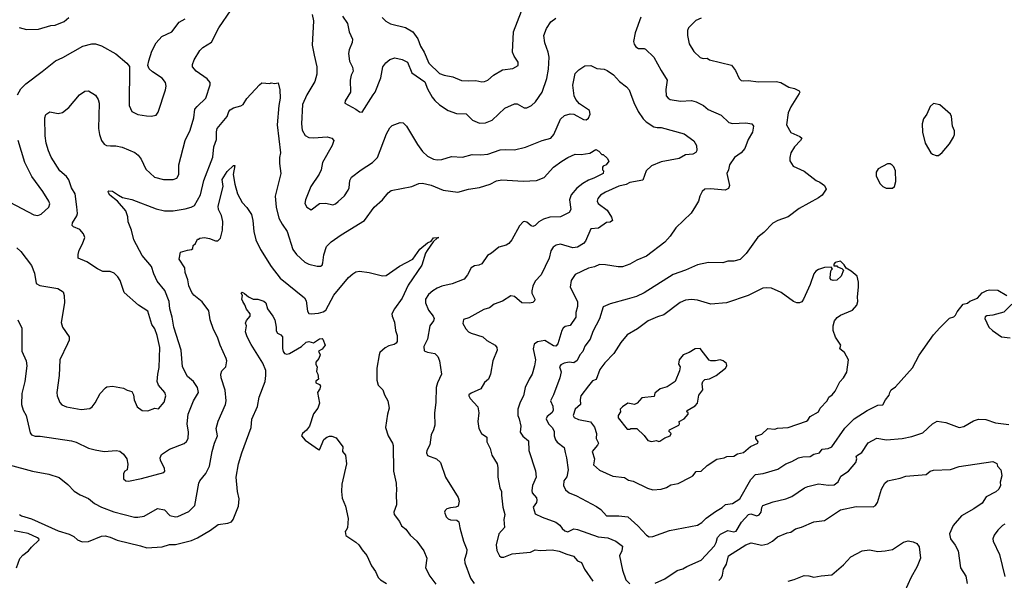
# Model space of a CAD drawing. Extents: x 1863017 to 1989460, y 394564 to 532820.
# Tile 156 of 213: x 1924258 to 1932389, y 497762 to 502395. Entities that reach past the tile are written whole.
import ezdxf

# ---------------------------------------------------------------- set-up
doc = ezdxf.new("R2010")
doc.units = 0

msp = doc.modelspace()

# ---------------------------------------------------------------- linework, layer by layer
at = {"layer": '0CON10XD'}
for points in [[(1924652.5, 499715), (1924589.2, 499585), (1924584.3, 499455), (1924564.3, 499315), (1924567.5, 499285), (1924590.3, 499230.3), (1924605, 499212), (1924645, 499194.2), (1924765, 499172.9), (1924837.7, 499182.3), (1924855.8, 499194.2), (1924882.3, 499227.7), (1924922.5, 499305), (1924967, 499353), (1924978.3, 499361.7), (1925025, 499366.7), (1925115, 499350), (1925145, 499333.3), (1925183, 499323), (1925196.7, 499295), (1925203, 499253), (1925227.5, 499195), (1925270, 499165), (1925315, 499163.3), (1925375, 499183.8), (1925405, 499180), (1925452, 499235), (1925465.8, 499285), (1925455.8, 499315), (1925405.5, 499375.5), (1925394.5, 499404.5), (1925398.9, 499465), (1925411.1, 499521.1), (1925416, 499685), (1925394.1, 499784.1), (1925375, 499838.6), (1925349.2, 499875), (1925315.4, 499985.4), (1925238, 500035), (1925119.8, 500139.8), (1925088.3, 500238.3), (1925068.8, 500268.8), (1925038.8, 500298.8), (1925005, 500314), (1924945, 500314.2), (1924901.2, 500335), (1924813.1, 500393.1), (1924742, 500425), (1924740.6, 500455), (1924748.7, 500491.3), (1924777.2, 500542.8), (1924796.2, 500595), (1924783.8, 500625), (1924755, 500661.2), (1924703.2, 500683.2), (1924692, 500695), (1924694.3, 500715), (1924730, 500775), (1924735.6, 500794.4), (1924729.1, 500849.1), (1924715.5, 500955), (1924686.3, 501006.3), (1924665, 501072), (1924645, 501099.4), (1924590.8, 501145), (1924518.9, 501258.9), (1924495, 501310), (1924475.8, 501374.2), (1924468.1, 501435), (1924467, 501583), (1924475, 501610), (1924506.4, 501633.6), (1924575, 501619.2), (1924612.7, 501627.3), (1924665, 501670), (1924753.3, 501775), (1924795, 501803.3), (1924825, 501806.2), (1924885, 501770), (1924905.5, 501735.5), (1924914.3, 501705), (1924910, 501495), (1924916.9, 501445), (1924932.9, 501395), (1924955.4, 501365.4), (1924975.5, 501355.5), (1925007.8, 501352.2), (1925052.9, 501352.9), (1925105, 501340), (1925207.6, 501297.6), (1925236.2, 501275), (1925261.7, 501241.7), (1925300.7, 501160.7), (1925372.1, 501092.1), (1925445, 501073.1), (1925525, 501074.3), (1925555, 501086), (1925571.9, 501115), (1925573.1, 501195), (1925623.6, 501395), (1925665, 501481.2), (1925696.2, 501585), (1925705.4, 501654.6), (1925722.3, 501677.7), (1925795.6, 501745), (1925830.8, 501855), (1925831.2, 501875), (1925807.5, 501905), (1925715, 501970), (1925683.8, 502005), (1925683.8, 502025), (1925698, 502062), (1925745, 502140), (1925771.2, 502165), (1925841.7, 502208.3), (1925902.4, 502327.6), (1926003.3, 502475)], [(1928095, 501882.9), (1928124.5, 501895.5), (1928170, 501935), (1928245, 501979.4), (1928329.7, 501990.3), (1928373.3, 502015), (1928373.8, 502045), (1928342.2, 502092.2), (1928328.1, 502125), (1928336.5, 502295), (1928400.6, 502465)], [(1924238.9, 501775), (1924267, 501823), (1924309.2, 501865), (1924444.6, 501965.4), (1924554, 502055), (1924615, 502081.4), (1924780, 502175), (1924855, 502194.3), (1924885, 502194.2), (1924935, 502177.5), (1925053, 502113), (1925143.3, 502035), (1925165, 502007.5), (1925162.5, 501685), (1925185, 501636.7), (1925235, 501612.5), (1925305, 501599.2), (1925345, 501598), (1925385, 501606.7), (1925400.8, 501629.2), (1925462.5, 501815), (1925467.1, 501845), (1925460.8, 501875), (1925435, 501912), (1925355, 501962.9), (1925328.2, 501988.2), (1925317.5, 502015), (1925323.4, 502053.4), (1925348.1, 502135), (1925385, 502204.2), (1925431.4, 502255), (1925514.6, 502295), (1925574.6, 502375.4), (1925625, 502400.8)], [(1924255, 502330), (1924315, 502312.5), (1924413, 502317), (1924515, 502346.7), (1924551.7, 502348.3), (1924625, 502380), (1924665, 502413.8)], [(1926671.9, 502438.1), (1926685.6, 502385), (1926674.3, 502185), (1926690.3, 502100.3), (1926710.6, 502005), (1926712.9, 501945), (1926695, 501883.3), (1926629.4, 501775), (1926592.5, 501695), (1926586.5, 501535), (1926591.2, 501481.2), (1926615, 501437.1), (1926645, 501420), (1926685, 501417.3), (1926797, 501427), (1926837, 501417), (1926851.2, 501395), (1926839.2, 501355), (1926758.6, 501215), (1926747.1, 501155), (1926732.4, 501117.6), (1926661.4, 501015), (1926617.5, 500905), (1926612.5, 500875), (1926628.8, 500845), (1926665, 500823.8), (1926735, 500875.8), (1926785, 500878.9), (1926845, 500865.8), (1926865, 500872), (1926889.1, 500890.9), (1926940.5, 500939.5), (1926970.6, 500985), (1926978.1, 501005), (1926984.5, 501065.5), (1926998, 501092), (1927078, 501155), (1927172.5, 501215), (1927211.4, 501255), (1927288, 501452), (1927315, 501501.2), (1927335, 501521.2), (1927400, 501545), (1927425, 501541.2), (1927452, 501515), (1927542.2, 501362.2), (1927584.3, 501305), (1927625, 501266.9), (1927675, 501241.1), (1927705, 501235.6), (1927745, 501238.9), (1927825, 501264), (1927915, 501259.2), (1927995, 501281.4), (1928065, 501277.8), (1928124.3, 501284.3), (1928225, 501320), (1928273, 501323), (1928345, 501319.2), (1928435, 501342.5), (1928573.6, 501396.4), (1928645, 501416), (1928670, 501445), (1928725, 501573.8), (1928756.8, 501603.2), (1928805, 501615.7), (1928835, 501614), (1928915, 501568.8), (1928935, 501566.2), (1928955, 501581.2), (1928970, 501615), (1928964, 501645), (1928880.7, 501700.7), (1928851.4, 501735), (1928835.7, 501765), (1928825.6, 501854.4), (1928845, 501950), (1928875, 501980), (1928925, 502013.3), (1928975, 502016.2), (1929025, 501990.8), (1929085, 501985.7), (1929110, 501975), (1929160.3, 501940.3), (1929212, 501885), (1929269.8, 501839.8), (1929290.8, 501815), (1929302.5, 501785), (1929329.1, 501709.1), (1929364.3, 501635), (1929405.4, 501575.4), (1929431.2, 501551.2), (1929495, 501510), (1929523.2, 501503.2), (1929554.3, 501504.3), (1929745, 501452.5), (1929825, 501393.3), (1929846.2, 501355), (1929850, 501315), (1929841.7, 501298.3), (1929815.8, 501284.2), (1929755, 501278.6), (1929703.4, 501246.6), (1929555, 501219.5), (1929475, 501186.9), (1929431.1, 501145), (1929402.5, 501067.5), (1929295, 501048.8), (1929265, 501031.5), (1929205, 501018.5), (1929095, 500970.6), (1929054.3, 500945), (1929032.6, 500917.4), (1929026.1, 500893.9), (1929036, 500875), (1929109.5, 500819.5), (1929145, 500762.5), (1929153.8, 500735), (1929135, 500720.8), (1929105, 500720), (1929037.4, 500672.6), (1928973.6, 500666.4), (1928930.6, 500565), (1928912.5, 500545), (1928865.4, 500514.6), (1928825, 500510.5), (1928725, 500540), (1928688.3, 500531.7), (1928664.6, 500515.4), (1928644.4, 500485), (1928630, 500425), (1928565, 500286.7), (1928513.8, 500235), (1928495, 500192.5), (1928485.8, 500155), (1928487.1, 500135), (1928511.2, 500085), (1928508.3, 500071.7), (1928495, 500057.5), (1928469.2, 500050.8), (1928405, 500056), (1928345, 500107.1), (1928315, 500113.1), (1928245, 500067.5), (1928175.4, 500044.6), (1928137.1, 500012.9), (1928090.7, 499999.3), (1927967.9, 499932.1), (1927924.2, 499915.8), (1927917.5, 499885), (1927940.9, 499840.9), (1927965.4, 499815.4), (1927985, 499803.3), (1928082, 499775), (1928114.6, 499744.6), (1928184.2, 499704.2), (1928198.8, 499685), (1928200, 499665), (1928163.8, 499575), (1928145.7, 499465), (1928128, 499425), (1928095, 499396.7), (1928066.2, 499345), (1927985, 499309.4), (1927968, 499295), (1927967.5, 499285), (1927978.1, 499265), (1928042, 499195), (1928050, 499145), (1928042.5, 499075), (1928050.8, 499015), (1928072, 498975), (1928116, 498945), (1928115.7, 498905), (1928142.1, 498852.1), (1928155.6, 498795.6), (1928200, 498725), (1928207.1, 498695), (1928207.5, 498615), (1928222.5, 498525), (1928237.5, 498495), (1928235.8, 498465), (1928248, 498365), (1928262.9, 498305), (1928255.6, 498265), (1928261.9, 498198.1), (1928215.6, 498145), (1928191.9, 498055), (1928199.4, 498009.4), (1928221.2, 497965), (1928235, 497954), (1928255, 497952.9), (1928325, 497980.6), (1928475, 497994.5), (1928515, 498012.9), (1928555, 498008), (1928655, 498014.3), (1928713.6, 498003.6), (1928775, 497976.9), (1928832.4, 497962.4), (1928865, 497923.3), (1928898.3, 497908.3), (1928922, 497855), (1928992, 497755)], [(1926923.6, 502423.6), (1926965, 502363.3), (1926980, 502295), (1927005.8, 502235), (1927004.2, 502205), (1926978.6, 502145), (1926972.9, 502115), (1926980.9, 502050.9), (1927005, 502002.5), (1927011.7, 501968.3), (1926994.2, 501935), (1926985.9, 501895.9), (1926988.6, 501795), (1926946.2, 501725), (1926943.8, 501703.8), (1927035, 501656), (1927065, 501634), (1927085, 501630), (1927177.1, 501772.9), (1927193.1, 501795), (1927240.5, 501915), (1927256, 502005), (1927281.1, 502038.9), (1927313.6, 502066.4), (1927355, 502080), (1927417, 502067), (1927460, 502045), (1927497.5, 501955), (1927602.4, 501882.4), (1927624.4, 501824.4), (1927664.5, 501754.5), (1927685, 501726), (1927725, 501690), (1927795, 501644.2), (1927865, 501620.8), (1927945, 501616.2), (1927996.2, 501565), (1928055, 501540.8), (1928105, 501542.5), (1928160, 501565), (1928265, 501662.5), (1928345, 501700), (1928365, 501699.2), (1928425, 501667.5), (1928445, 501667.5), (1928485.5, 501684.5), (1928517.5, 501715), (1928572.9, 501795), (1928611.5, 501908.5), (1928623.5, 501985), (1928629.4, 502085), (1928623.1, 502125), (1928593.2, 502203.2), (1928585.7, 502265), (1928607.6, 502322.4), (1928643.2, 502376.8), (1928685, 502408)], [(1927252.6, 502412.6), (1927281.4, 502381.4), (1927319.3, 502359.3), (1927445, 502330.6), (1927504.2, 502295), (1927545, 502236.2), (1927568.6, 502175), (1927599.3, 502125), (1927637.3, 502035), (1927725, 501950.2), (1927764.2, 501935.7), (1927835, 501921.9), (1927905, 501893.5), (1927965, 501888.8), (1928025, 501893.3), (1928075, 501881.4), (1928095, 501882.9)], [(1929885, 502406.7), (1929842.3, 502387.7), (1929781.7, 502328.3), (1929773.9, 502306.1), (1929771.2, 502265), (1929786.2, 502195), (1929825, 502131.2), (1929877.5, 502082.5), (1929903.1, 502073.1), (1929935, 502076), (1929955, 502062), (1930135, 502020), (1930170, 501975), (1930199.3, 501909.3), (1930215, 501893.3), (1930235, 501888.8), (1930275, 501893.3), (1930355, 501882), (1930505, 501884), (1930542.5, 501875), (1930608.3, 501838.3), (1930656.9, 501826.9), (1930695, 501807.5), (1930698.8, 501795), (1930694, 501785), (1930627.1, 501675), (1930604.5, 501625.5), (1930590.8, 501525), (1930625, 501463.8), (1930700.7, 501430.7), (1930716.7, 501415), (1930706.7, 501395), (1930657, 501343), (1930626, 501295), (1930616.7, 501256.7), (1930617, 501227), (1930643.9, 501183.9), (1930735, 501143.8), (1930835.7, 501065.7), (1930865, 501051.2), (1930903.3, 501025), (1930918.8, 500995), (1930885, 500943.8), (1930855, 500921.2), (1930693.3, 500835), (1930605, 500766.2), (1930517.5, 500735), (1930477.7, 500712.3), (1930403.3, 500635), (1930353, 500597), (1930257.3, 500462.7), (1930206.1, 500413.9), (1930155, 500400), (1930105, 500400), (1930065, 500386.7), (1929945, 500388), (1929855, 500369.2), (1929756.2, 500323.8), (1929655, 500290), (1929415, 500138.1), (1929352, 500108), (1929274.5, 500085.5), (1929134.3, 500045.7), (1929075, 500021.2), (1929046.2, 499923.8), (1928991.5, 499818.5), (1928967.7, 499755), (1928923.9, 499696.1), (1928907.4, 499652.6), (1928883.8, 499625), (1928861.3, 499578.7), (1928835, 499560), (1928795, 499564.7), (1928754.3, 499555.7), (1928727.7, 499542.3), (1928715.6, 499525), (1928729.2, 499485), (1928719.6, 499435), (1928666.2, 499293.8), (1928640.6, 499245), (1928661.1, 499201.1), (1928662.7, 499165), (1928651.5, 499145), (1928612.5, 499115), (1928605.6, 499095), (1928625.4, 499055), (1928655, 499024.5), (1928672.1, 498995), (1928671.4, 498955), (1928683.6, 498923.6), (1928695, 498904.2), (1928755, 498860), (1928762.1, 498817.9), (1928774.6, 498775), (1928788.1, 498675), (1928775, 498616.7), (1928751.9, 498585), (1928749.4, 498545), (1928765, 498508.8), (1928795, 498484), (1928855, 498459.2), (1929022.3, 498372.3), (1929057.7, 498347.7), (1929105, 498293.8), (1929205, 498295.5), (1929278.6, 498285), (1929362.2, 498212.2), (1929434.2, 498135), (1929455, 498122), (1929485, 498124.2), (1929625, 498174.2), (1929855, 498218), (1929891.3, 498238.7), (1929927.5, 498275), (1930005, 498331.4), (1930057.9, 498362.1), (1930085, 498388.9), (1930145, 498397.3), (1930205, 498434.6), (1930295, 498594), (1930335, 498635.7), (1930396.6, 498643.4), (1930519.3, 498680.7), (1930585, 498724.3), (1930635, 498742.9), (1930690, 498775), (1930725, 498783.3), (1930785, 498785.8), (1930815, 498802.9), (1930863.8, 498815), (1930884, 498845), (1930935, 498850.7), (1930965, 498863.5), (1931071.7, 499018.3), (1931147.5, 499095), (1931255, 499165.7), (1931345, 499208), (1931385, 499212.5), (1931406.7, 499253.3)], [(1929386.7, 502415), (1929340.8, 502285), (1929326, 502215), (1929331.7, 502191.7), (1929345, 502171.2), (1929367, 502157), (1929415, 502155.6), (1929425, 502150), (1929495, 502083.8), (1929554.5, 501974.5), (1929605.5, 501895.5), (1929593.3, 501816.7), (1929596, 501765), (1929612, 501745), (1929630, 501735), (1929715, 501720.6), (1929805, 501725.7), (1929845, 501716.9), (1929905, 501685.7), (1929942.6, 501652.6), (1930051.2, 501605), (1930115, 501544), (1930145, 501537.5), (1930255, 501542.5), (1930303.9, 501533.9), (1930318, 501515), (1930309.2, 501465), (1930272.9, 501405), (1930245, 501331.2), (1930216, 501295), (1930161.4, 501255), (1930120, 501195), (1930111.4, 501155), (1930097.5, 501125), (1930119.2, 501025), (1930110.3, 500999.7), (1930084.2, 500985.8), (1929963, 500997), (1929915, 500993.8), (1929893.9, 500976.1), (1929873.8, 500935), (1929863.9, 500896.1), (1929838.8, 500855), (1929803.3, 500795), (1929676.7, 500675), (1929630, 500605), (1929586.7, 500555), (1929435, 500440), (1929355, 500408), (1929295, 500373.8), (1929235, 500352), (1929201.2, 500351.2), (1929095, 500370), (1929045, 500370.6), (1929005, 500351.4), (1928955, 500342.2), (1928845, 500288), (1928811.3, 500238.7), (1928804.3, 500185), (1928864.4, 500065), (1928865.5, 500025), (1928849.1, 499975), (1928849.1, 499935), (1928805, 499868.1), (1928761.7, 499858.3), (1928745, 499846), (1928733.5, 499825)], [(1924243.3, 499915), (1924275.8, 499845), (1924277.1, 499655), (1924311.4, 499575), (1924318.1, 499535), (1924300.8, 499405), (1924275.6, 499304.4), (1924272.9, 499215), (1924287, 499167), (1924310.8, 499125), (1924345, 498980), (1924356.7, 498965), (1924385, 498954.2), (1924425.9, 498954.1), (1924685, 498915.7), (1924725, 498904.2), (1924825, 498854.4), (1924880.6, 498840.6), (1924955, 498827.5), (1925055, 498835.8), (1925085, 498828), (1925116.2, 498805), (1925144, 498765), (1925152.3, 498722.3), (1925146.2, 498675), (1925125, 498663.3), (1925114, 498645), (1925115, 498600), (1925135, 498583.8), (1925157.7, 498582.3), (1925265, 498604.3), (1925447.3, 498652.7), (1925456, 498665), (1925454.2, 498685), (1925420, 498755), (1925418, 498775), (1925428.3, 498801.7), (1925495.5, 498844.5), (1925617.4, 498892.6), (1925635, 498908), (1925650, 498935), (1925653.1, 498985), (1925642.2, 499055), (1925650, 499135), (1925693.1, 499245), (1925734.3, 499315), (1925726.9, 499355), (1925694.7, 499404.7), (1925642.5, 499445), (1925602.5, 499525), (1925591.9, 499665), (1925531.9, 499855), (1925518.5, 499935), (1925498.2, 500005), (1925492.7, 500065), (1925457.9, 500157.9), (1925394.2, 500235), (1925364.5, 500294.5), (1925346.4, 500356.4), (1925270, 500445), (1925201.2, 500575), (1925180.8, 500655), (1925152.5, 500725), (1925151.2, 500765), (1925133.8, 500815), (1925065.9, 500895.9), (1925002.5, 500945), (1924992.5, 500965), (1924990, 500975), (1924995, 500980), (1925025, 500977.5), (1925074.1, 500944.1), (1925105.8, 500925.8), (1925185, 500908.1), (1925385, 500830.6), (1925455, 500815.7), (1925525, 500815.6), (1925625, 500831.9), (1925675, 500844.3), (1925701.3, 500858.7), (1925752, 500948), (1925779.4, 501065), (1925852.6, 501257.4), (1925861.1, 501345), (1925884.4, 501405), (1925883.4, 501466.6), (1925890, 501495), (1925971.2, 501595), (1925984, 501635), (1925995, 501650), (1926025, 501666.7), (1926085, 501683.3), (1926102.5, 501695), (1926135, 501743.3), (1926237.5, 501855), (1926257, 501873), (1926325, 501867.5), (1926335, 501872.5), (1926365, 501867.5), (1926391.7, 501871.7), (1926405.7, 501815.7), (1926408.8, 501745), (1926396.9, 501685), (1926385.4, 501525), (1926412, 501295), (1926404.2, 501255), (1926404, 501205), (1926414, 501125), (1926368.9, 500935), (1926376.6, 500846.6), (1926398.6, 500755), (1926424.3, 500705), (1926465.5, 500645.5), (1926514.6, 500494.6), (1926543.7, 500453.7), (1926611.4, 500391.4), (1926645, 500373.3), (1926715, 500357.5), (1926742.3, 500357.7), (1926755, 500366.7), (1926762.5, 500385), (1926769.5, 500450.5), (1926790.8, 500519.2), (1926830.2, 500559.8), (1926912.4, 500617.6), (1927104, 500735), (1927185, 500846.2), (1927253.8, 500905), (1927300, 500965), (1927325, 500983.3), (1927495, 501016), (1927555, 501040), (1927585, 501044.2), (1927655, 501026.9), (1927755.8, 500985.8), (1927875, 500970), (1927965, 500993.1), (1928055, 501007.1), (1928143.3, 501035), (1928195, 501064.3), (1928238.9, 501071.1), (1928415, 501058.9), (1928525.4, 501064.6), (1928588.9, 501091.1), (1928667.1, 501175), (1928735, 501226.5), (1928784, 501255), (1928845, 501282.5), (1928895, 501280), (1928965, 501291.2), (1929015, 501322.5), (1929039.3, 501309.3), (1929065, 501280), (1929075, 501280), (1929109.3, 501249.3), (1929122.5, 501225), (1929100, 501195), (1929077.5, 501185), (1929070, 501175), (1929071.2, 501155), (1929080, 501145), (1929076.2, 501125), (1929000, 501085), (1928955, 501069.5), (1928908.5, 501041.5), (1928858.9, 501001.1), (1928813.1, 500946.9), (1928797.3, 500905), (1928810, 500825), (1928795, 500802), (1928725, 500765.8), (1928635, 500761.8), (1928583.1, 500746.9), (1928546.2, 500723.8), (1928515, 500694.2), (1928495, 500686.2), (1928481.2, 500691.2), (1928445, 500722), (1928425, 500727.5), (1928415, 500724), (1928385, 500692), (1928322.9, 500575), (1928298, 500545), (1928275, 500531.4), (1928215, 500516), (1928155, 500464), (1928120, 500445), (1928073.6, 500376.4), (1928050, 500365), (1928015, 500361.2), (1927986.7, 500345), (1927956.2, 500285), (1927928.8, 500251.2), (1927828.9, 500211.1), (1927745, 500192.5), (1927705, 500176.5), (1927668.6, 500155), (1927634.4, 500125), (1927610, 500085), (1927610, 500055), (1927632.5, 499995), (1927672.9, 499945), (1927680, 499925), (1927675.7, 499905), (1927645.8, 499865), (1927625.6, 499755), (1927594.4, 499695), (1927597.5, 499657.5), (1927625, 499645.8)], [(1931825, 501272.5), (1931845, 501273.3), (1931875, 501296.7), (1931935, 501370), (1931968.8, 501425), (1931976.2, 501445), (1931976.7, 501475), (1931961.2, 501515), (1931952.5, 501595), (1931943, 501613), (1931855, 501690), (1931805, 501703.3), (1931775, 501677.5), (1931750, 501615), (1931720, 501575), (1931711.2, 501535), (1931712, 501465), (1931736.2, 501375), (1931781.2, 501295), (1931795, 501283.3), (1931825, 501272.5)], [(1924177, 500887), (1924375, 500782), (1924407.7, 500777.7), (1924435, 500787.1), (1924500, 500845), (1924505.9, 500874.1), (1924498, 500895), (1924448.8, 500975), (1924358.8, 501098.8), (1924300, 501215), (1924246.9, 501395)], [(1924172.5, 498715), (1924365, 498664.3), (1924498.3, 498638.3), (1924585, 498610), (1924655, 498553.8), (1924708.3, 498498.3), (1924757.9, 498467.9), (1924825, 498438), (1924876.8, 498396.8), (1924933.3, 498365), (1925035, 498326.7), (1925205, 498284.4), (1925235, 498282.2), (1925285, 498291.9), (1925395, 498354.2), (1925454.3, 498344.3), (1925496.8, 498296.8), (1925545, 498287.1), (1925565, 498290), (1925655, 498329.4), (1925705, 498380), (1925738, 498565), (1925746.2, 498585), (1925794.4, 498645.6), (1925825.6, 498705), (1925846.9, 498825), (1925865.6, 498895), (1925892.5, 498955), (1925879.2, 499015), (1925896.2, 499076.2), (1925958.9, 499215), (1925962.2, 499245), (1925953.6, 499333.6), (1925921.4, 499435), (1925918, 499465), (1925927.7, 499492.3), (1925960, 499525), (1925967.5, 499575), (1925964.4, 499595), (1925912.5, 499705), (1925891.7, 499771.7), (1925858.6, 499835), (1925830, 499915), (1925819.1, 499989.1), (1925765, 500063.8), (1925695, 500118), (1925678.9, 500138.9), (1925654.6, 500194.6), (1925646.1, 500246.1), (1925624.4, 500305), (1925621.9, 500345), (1925575.8, 500415), (1925587, 500473), (1925645, 500491.2), (1925677.5, 500495), (1925686.7, 500505), (1925691.2, 500528.8), (1925710, 500545), (1925725, 500580), (1925735, 500580), (1925745, 500590), (1925785, 500593.8), (1925825.7, 500585.7), (1925876.1, 500566.1), (1925895, 500568), (1925915, 500590), (1925931.9, 500655), (1925934.4, 500725.6), (1925925.3, 500775.3), (1925899.7, 500825), (1925897.3, 500852.7), (1925937.7, 501015), (1925930, 501075), (1925970.5, 501139.5), (1926025, 501190), (1926035, 501190), (1926021.5, 501115), (1926034.5, 501034.5), (1926057.5, 500955), (1926095, 500883.8), (1926133.4, 500843.4), (1926171.9, 500785), (1926182.7, 500735), (1926190.5, 500645), (1926207.8, 500575), (1926246.7, 500495), (1926334, 500354), (1926408.6, 500258.6), (1926609.2, 500095), (1926622.4, 500072.4), (1926634.4, 499985), (1926645, 499968), (1926665, 499963.3), (1926725, 499968.5), (1926765, 499981.1), (1926785.6, 499995), (1926850.9, 500119.1), (1926974.5, 500265.5), (1927010, 500295), (1927035, 500310), (1927065, 500317.5), (1927145, 500306.7), (1927255, 500276.7), (1927285, 500280), (1927395, 500356.7), (1927505, 500416.2), (1927561.6, 500498.4), (1927625, 500549.5), (1927655, 500565.7), (1927675, 500590.6), (1927720, 500595), (1927708.3, 500591.7), (1927671.3, 500558.7), (1927621.9, 500488.1), (1927609.5, 500465), (1927580, 500365), (1927465, 500200), (1927416.5, 500093.5), (1927353.8, 500006.2), (1927331.4, 499965), (1927332.9, 499945), (1927352.9, 499895), (1927361.9, 499825), (1927375.8, 499784.2), (1927373.8, 499735), (1927367.5, 499722.5), (1927349.5, 499710.5), (1927305, 499698.8), (1927275, 499683.3), (1927233.3, 499645), (1927225.9, 499624.1), (1927206.2, 499515), (1927206.7, 499415), (1927218.8, 499375), (1927256.7, 499335), (1927270, 499295), (1927298.8, 499245), (1927309.2, 499185), (1927294, 499134), (1927278.8, 499025), (1927300, 498955), (1927335.5, 498895.5), (1927341.4, 498875), (1927344.3, 498664.3), (1927365.8, 498565), (1927370.8, 498505), (1927366, 498475), (1927369.2, 498385), (1927348.8, 498325), (1927350, 498305), (1927395, 498247.5), (1927411.2, 498211.2), (1927445.7, 498185.7), (1927483.3, 498135), (1927538, 498085), (1927594, 498005), (1927619.2, 497945), (1927608.6, 497865), (1927645.7, 497795), (1927695, 497728.8)], [(1931465, 501002.5), (1931482.5, 501015), (1931493, 501057), (1931488.8, 501145), (1931475, 501180), (1931463, 501193), (1931445, 501202.5), (1931425, 501203.3), (1931347, 501163), (1931330, 501135), (1931330, 501105), (1931361.7, 501041.7), (1931385, 501017.5), (1931413.6, 501003.6), (1931465, 501002.5)], [(1924235, 500510), (1924268.7, 500478.7), (1924355, 500363.3), (1924381.2, 500301.2), (1924394.1, 500214.1), (1924425, 500198), (1924574.1, 500174.1), (1924616.2, 500145), (1924625.8, 500115.8), (1924627.5, 500055), (1924601.2, 499891.2), (1924611.2, 499855), (1924668, 499775), (1924666, 499745), (1924652.5, 499715)], [(1929485, 498510), (1929555, 498514), (1929600.3, 498529.7), (1929635, 498552), (1929695, 498560.8), (1929797, 498613), (1929815.7, 498624.3), (1929845, 498660), (1929885.7, 498664.3), (1929935, 498710), (1930015, 498763.8), (1930075, 498773.3), (1930096.4, 498783.6), (1930155, 498786.7), (1930185, 498806), (1930235, 498819.2), (1930292.5, 498867.5), (1930352.5, 498895), (1930356.7, 498905), (1930336, 498935), (1930337.5, 498952.5), (1930385, 498969.4), (1930435, 499016.7), (1930495, 499010), (1930515, 499020), (1930605, 499023.8), (1930755, 499076.7), (1930767.5, 499085), (1930786.2, 499115), (1930853.3, 499155), (1930867.5, 499185), (1930926, 499245), (1930938.8, 499275), (1930968, 499295), (1930991.2, 499325), (1931029.3, 499400.7), (1931060, 499435), (1931088, 499482), (1931103.3, 499585), (1931070, 499645), (1931030, 499675), (1931040, 499705), (1930995, 499770), (1930976.2, 499825), (1930976, 499865), (1930986, 499905), (1931007.3, 499932.7), (1931035, 499952), (1931136.1, 499993.9), (1931170, 500035), (1931180, 500065), (1931176.7, 500105), (1931183.8, 500185), (1931183.3, 500225), (1931172.5, 500275), (1931125, 500317.5), (1931081.7, 500341.7), (1931065, 500370), (1931035, 500400), (1930993, 500387), (1930980, 500375), (1930981.7, 500361.7), (1931005, 500360), (1931011.7, 500351.7), (1931048.3, 500338.3), (1931060, 500325), (1931042.5, 500275), (1931005, 500243.3), (1930975, 500238.8), (1930957.5, 500245), (1930950, 500255), (1930953, 500297), (1930960, 500325), (1930970, 500335), (1930958.3, 500348.3), (1930905, 500346.7), (1930855, 500330), (1930833.6, 500316.4), (1930816.4, 500293.6), (1930786.2, 500205), (1930731.2, 500085), (1930715.9, 500064.1), (1930696.1, 500053.9), (1930675, 500053.8), (1930647.5, 500065), (1930545, 500140), (1930465.8, 500175.8), (1930425, 500180), (1930395, 500175.8), (1930274.4, 500115.6), (1930095, 500054.4), (1929965, 500042.5), (1929855.6, 500075.6), (1929805, 500082.5), (1929755, 500077.5), (1929712.6, 500057.4), (1929576.2, 499955), (1929525, 499940), (1929448.8, 499905), (1929359.8, 499840.2), (1929275, 499790), (1929222.1, 499727.9), (1929163.3, 499635), (1929090.9, 499559.1), (1929048.8, 499505), (1929018.7, 499421.3), (1928989.4, 499410.6), (1928955, 499368.8), (1928892.5, 499285), (1928885.6, 499255), (1928888.9, 499215), (1928844.6, 499175.4), (1928827.1, 499125), (1928837.8, 499107.8), (1928871.9, 499091.9), (1928971.5, 499071.5), (1929005, 499026.2), (1929020.5, 498975), (1929017.8, 498935), (1929037.1, 498895), (1929030.6, 498879.4), (1928984.2, 498825), (1929004.4, 498765), (1928997.5, 498715), (1929045, 498672.5), (1929155, 498623.3), (1929252.1, 498612.1), (1929285, 498588.6), (1929325, 498580), (1929442.7, 498522.7), (1929485, 498510)], [(1924255.8, 498305.8), (1924274.4, 498294.4), (1924355, 498270), (1924575, 498171.2), (1924666.2, 498143.8), (1924705, 498124.4), (1924735, 498097.1), (1924775, 498080), (1924825, 498081.1), (1924935, 498125.7), (1924965, 498130), (1925005, 498119.4), (1925062.2, 498092.2), (1925255, 498047.1), (1925308.8, 498028.8), (1925435, 498037.1), (1925495, 498057.5), (1925545, 498058.5), (1925678, 498092), (1925725, 498112.2), (1925832.7, 498177.3), (1925898.3, 498221.7), (1925977.1, 498232.9), (1926005.8, 498244.2), (1926021.2, 498265), (1926066, 498375), (1926071.4, 498435), (1926055.6, 498495.6), (1926045.6, 498615), (1926065.6, 498725), (1926091.9, 498815), (1926169.4, 499025), (1926175.7, 499094.3), (1926221.3, 499198.7), (1926234.3, 499275), (1926284.2, 499405), (1926291.4, 499455), (1926290, 499495), (1926267.1, 499555), (1926170.8, 499710.8), (1926135.8, 499775), (1926124, 499815), (1926130, 499865), (1926123.6, 499886.4), (1926131.7, 499908.3), (1926162.5, 499945), (1926162.5, 499965), (1926131.7, 500001.7), (1926118.3, 500038.3), (1926100, 500065), (1926093.3, 500085), (1926097.5, 500115), (1926087.5, 500135), (1926095, 500142.5), (1926115, 500132.5), (1926146.7, 500105), (1926185, 500086), (1926225, 500085.7), (1926275, 500069.4), (1926291.4, 500055), (1926303.3, 500005), (1926349.5, 499945), (1926364.4, 499915), (1926376.7, 499855), (1926375, 499822.5), (1926386.7, 499805), (1926415, 499790), (1926427.5, 499775), (1926428.3, 499678.3), (1926433.8, 499653.8), (1926445.6, 499635.6), (1926465, 499630), (1926485, 499637.1), (1926585.9, 499694.1), (1926625, 499730.6), (1926645, 499734), (1926685, 499724), (1926733.4, 499756.6), (1926755, 499760), (1926761.2, 499755), (1926779.4, 499705), (1926755, 499670.8), (1926726.2, 499655), (1926738, 499625), (1926727.5, 499595), (1926703.1, 499565), (1926704.3, 499545), (1926714, 499525), (1926708.5, 499488.5), (1926720, 499465), (1926725.8, 499425), (1926703.3, 499406.7), (1926702.5, 499395), (1926735, 499378.8), (1926742.5, 499365), (1926737, 499343), (1926716, 499315), (1926733.8, 499225), (1926719.2, 499185), (1926683, 499137), (1926651.5, 499035), (1926626.4, 499003.6), (1926592.5, 498975), (1926584.2, 498955), (1926615, 498918.6), (1926725, 498842.5), (1926735, 498840), (1926770, 498925), (1926795, 498946), (1926815, 498954), (1926835, 498953.8), (1926870.5, 498940.5), (1926925.9, 498865.9), (1926923.8, 498825), (1926947.5, 498795), (1926956.7, 498725), (1926918.6, 498555), (1926915.8, 498495), (1926921.7, 498441.7), (1926948, 498375), (1926971.7, 498271.7), (1926966, 498195), (1926953.3, 498175), (1926946.1, 498163.9), (1926951.2, 498131.2), (1927035, 498078), (1927058.8, 498055), (1927085, 498013.3), (1927125, 497966.7), (1927162.1, 497882.1), (1927196.2, 497835), (1927217.5, 497785), (1927237.5, 497765), (1927285.8, 497735.8)], [(1931406.7, 499253.3), (1931438, 499292), (1931442, 499315), (1931453.8, 499335), (1931489.7, 499360.3), (1931631.7, 499518.3), (1931685, 499621.2), (1931805, 499790), (1931855, 499847.5), (1931935, 499927.5), (1931970.7, 499939.3), (1931985, 499952.5), (1931999.3, 499980.7), (1932050, 500045), (1932085, 500052.5), (1932105, 500067.5), (1932166.1, 500093.9), (1932205, 500136.7), (1932244.1, 500155.9), (1932265, 500163.3), (1932335, 500160), (1932410, 500115)], [(1932450, 500045), (1932385, 499977.5), (1932295, 499953.3), (1932245, 499947.5), (1932231.7, 499938.3), (1932227.5, 499925), (1932261.2, 499855), (1932290, 499825), (1932365, 499772.9), (1932435.8, 499765.8)], [(1928733.5, 499825), (1928701.4, 499715), (1928685, 499697.5), (1928665, 499698.1), (1928595, 499744.3), (1928535, 499732.9), (1928505.6, 499714.4), (1928498.1, 499675), (1928516.2, 499585), (1928509.4, 499535), (1928490.8, 499465), (1928464.4, 499425), (1928433.1, 499355), (1928417.1, 499285), (1928391.2, 499235), (1928371.4, 499175), (1928370.6, 499125), (1928383.3, 499095), (1928395.5, 499035), (1928390, 498985), (1928413.7, 498953.7), (1928460, 498915), (1928463.1, 498835), (1928516.6, 498666.6), (1928522.5, 498615), (1928493.4, 498546.6), (1928486.7, 498505), (1928490.6, 498485), (1928525.6, 498444.4), (1928529.6, 498425), (1928525.4, 498405), (1928498.1, 498365), (1928515, 498310.8), (1928572.6, 498282.6), (1928685, 498242.7), (1928718.3, 498218.3), (1928738.7, 498188.7), (1928760.2, 498170.2), (1928785, 498163.4), (1928835, 498186.2), (1928865, 498182.5), (1929035, 498120.8), (1929115, 498113.1), (1929180, 498085), (1929236.2, 498045), (1929230, 498005), (1929211.4, 497965), (1929235.6, 497845), (1929264.4, 497764.4), (1929295, 497733.8)], [(1927625, 499645.8), (1927685, 499636.2), (1927710.7, 499610.7), (1927724, 499575), (1927742, 499465), (1927706.9, 499395), (1927696.9, 499355), (1927695.7, 499235), (1927682.7, 499142.7), (1927686, 499045), (1927676, 499005), (1927656, 498965), (1927645, 498882.5), (1927619.2, 498835), (1927616, 498815), (1927625, 498793.8), (1927701.2, 498765), (1927733.8, 498735), (1927774.2, 498614.2), (1927878.8, 498445), (1927886.2, 498415), (1927880, 498375), (1927860, 498365), (1927815, 498361.4), (1927785, 498351.4), (1927770.9, 498339.1), (1927766, 498325), (1927780.8, 498285), (1927795, 498270), (1927815, 498261.4), (1927868.3, 498258.3), (1927885.7, 498245.7), (1927892.5, 498195), (1927924, 498086), (1927950, 498015), (1927948.1, 497985), (1927931.9, 497935), (1927934.3, 497905), (1927980.2, 497780.2), (1928010.8, 497735)], [(1929535, 498907.5), (1929545, 498912.5), (1929585, 498940), (1929630, 498955), (1929636.7, 498975), (1929617.5, 498995), (1929623.3, 499005), (1929700, 499045), (1929706, 499055), (1929703.3, 499075), (1929745, 499096.2), (1929776.7, 499135), (1929777.5, 499145), (1929767.5, 499155), (1929770, 499165), (1929835, 499204), (1929853.8, 499225), (1929867, 499293), (1929898, 499335), (1929893.3, 499385), (1929900, 499405), (1929915, 499420), (1929955, 499427.5), (1930010, 499455), (1930086.7, 499515), (1930096.7, 499535), (1930093.6, 499553.6), (1930066.1, 499576.1), (1930043, 499583), (1930005, 499576.7), (1929965, 499576.7), (1929952.3, 499582.3), (1929876.1, 499676.1), (1929835, 499676), (1929785, 499643.3), (1929737.5, 499625), (1929703.3, 499585), (1929698.3, 499548.3), (1929712.5, 499525), (1929706, 499494), (1929670, 499405), (1929605, 499360), (1929547, 499343), (1929501.7, 499308.3), (1929498.3, 499281.7), (1929395, 499270), (1929356.7, 499225), (1929335, 499216), (1929280, 499225), (1929235, 499194), (1929216.2, 499175), (1929218.8, 499155), (1929199.4, 499125), (1929199.2, 499105), (1929275, 499010), (1929295, 499010), (1929305, 499017.5), (1929355, 499017.5), (1929415, 498957.5), (1929446.2, 498916.2), (1929475, 498910), (1929516.2, 498916.2), (1929535, 498907.5)], [(1929505, 497738.8), (1929585, 497774.3), (1929687.3, 497842.7), (1929732.8, 497857.2), (1929766.1, 497876.1), (1929885, 497928.6), (1929995, 498047.9), (1930009.8, 498075), (1930020.2, 498115), (1930045, 498144.3), (1930105, 498173.2), (1930155, 498163.1), (1930175, 498168.9), (1930219.1, 498240.9), (1930275, 498306.9), (1930295, 498311.2), (1930344.2, 498294.2), (1930365, 498302.7), (1930380, 498325), (1930385.4, 498364.6), (1930395, 498380.8), (1930478.7, 498411.3), (1930585, 498434.4), (1930635.4, 498454.6), (1930738.8, 498525), (1930765, 498536.9), (1930855, 498558.1), (1930937.9, 498547.9), (1930985, 498551.8), (1931016.7, 498575), (1931038.9, 498621.1), (1931102, 498665), (1931162.9, 498735), (1931171.9, 498765), (1931165.8, 498785), (1931169.4, 498790.6), (1931210.9, 498819.1), (1931265, 498898.6), (1931335, 498937.5), (1931415, 498921.9), (1931545, 498932.9), (1931625, 498949.4), (1931715, 498980.8), (1931795, 499056), (1931835, 499077.5), (1931905.6, 499065.6), (1932015.9, 499025.9), (1932055, 499032.5), (1932135, 499080.8), (1932175, 499094.3), (1932235, 499092), (1932315, 499062.9), (1932425, 499050)], [(1930031.1, 497758.9), (1930050.2, 497779.8), (1930062.2, 497805), (1930068.9, 497855), (1930095.8, 497895), (1930110, 497965), (1930255, 498054.6), (1930298.8, 498071.2), (1930385, 498050.8), (1930435, 498064.2), (1930475, 498084), (1930515, 498120.4), (1930595, 498154.2), (1930625, 498160), (1930665, 498185.8), (1930715, 498200.8), (1930815, 498244), (1930905, 498255.8), (1931035, 498344.3), (1931165, 498370.8), (1931305, 498368.6), (1931325, 498380.8), (1931341.9, 498405), (1931375.7, 498515), (1931402, 498565), (1931425, 498583.8), (1931530, 498605), (1931575, 498622), (1931744.1, 498635.9), (1931775, 498663.3), (1931805, 498670.8), (1931945, 498677.5), (1932015, 498702.5), (1932295, 498743.8), (1932326.1, 498726.1), (1932333.3, 498705), (1932358.8, 498675), (1932365.7, 498645.7), (1932367.1, 498625), (1932353.9, 498573.9), (1932355.8, 498544.2), (1932343.8, 498515), (1932318.3, 498491.7), (1932238, 498452), (1932205, 498400.6), (1932136.7, 498353.3), (1932035.8, 498295), (1931967.1, 498215), (1931935.7, 498145), (1931942.9, 498105), (1931983.2, 498053.2), (1932007.5, 498005), (1932026, 497865), (1932072, 497795), (1932080.8, 497735)], [(1924232.2, 497865), (1924258.3, 497941.7), (1924285, 497970.8), (1924330.8, 498005), (1924354.6, 498035.4), (1924418.8, 498095), (1924416.2, 498105), (1924405, 498112), (1924328.8, 498148.8), (1924211.7, 498171.7)], [(1932393.4, 498226.6), (1932373.8, 498215), (1932333.8, 498175), (1932304, 498135), (1932294, 498105), (1932296, 498085), (1932350, 497975), (1932393.2, 497793.2)], [(1930602.5, 497755), (1930652.4, 497767.6), (1930735, 497801.2), (1930775, 497800), (1930815, 497786.7), (1930875, 497800), (1930964.1, 497805.9), (1931060.9, 497889.1), (1931120, 497955), (1931214.2, 498005.8), (1931275, 498014), (1931345, 498000), (1931405, 498004), (1931465, 498016.2), (1931555, 498076.7), (1931595, 498087.5), (1931635, 498080), (1931665.8, 498065.8), (1931685, 498037.5), (1931697.5, 497945), (1931670, 497875), (1931617.3, 497782.7), (1931567, 497673)]]:
    msp.add_lwpolyline(points, dxfattribs=at)

doc.saveas('drawing.dxf')
